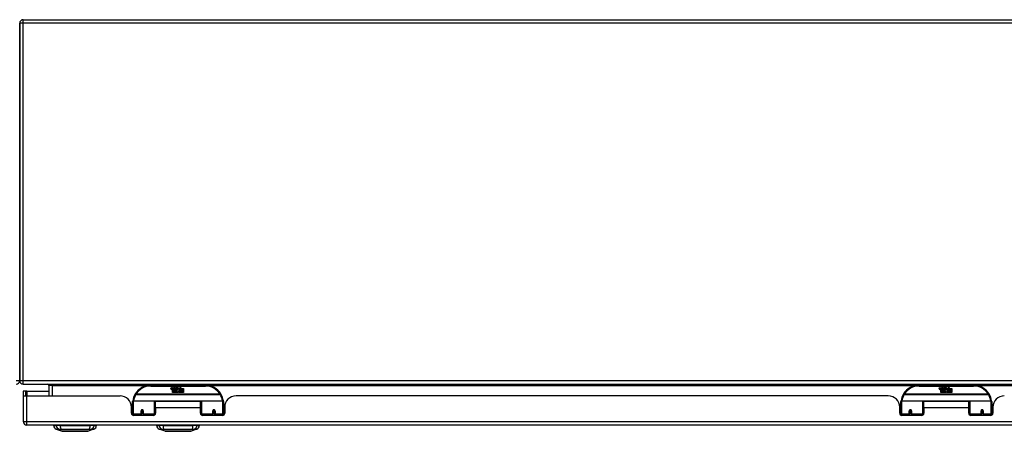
# Model space of a CAD drawing. Header units: inches. Extents: x 27 to 746, y 82 to 342.
# Tile 3 of 30: x 99 to 126, y 82 to 93. Entities that reach past the tile are written whole.
import ezdxf

# ---------------------------------------------------------------- set-up
doc = ezdxf.new("R2010")
doc.units = ezdxf.units.IN
doc.header["$MEASUREMENT"] = 0
doc.layers.add('Visible Edges(ANSI)', color=7, linetype='Continuous', lineweight=25)
doc.layers.add('Visible Tangent Edges(ANSI)', color=7, linetype='Continuous', lineweight=25)

msp = doc.modelspace()

# ---------------------------------------------------------------- linework, layer by layer
at = {"layer": 'Visible Edges(ANSI)'}
for p, q in [((99.156, 92.883), (99.156, 83.081)), ((99.156, 83.081), (99.156, 92.883)), ((99.255, 92.982), (169.781, 92.982)), ((99.255, 82.982), (171.057, 82.982)), ((99.323, 82.796), (99.255, 82.796)), ((99.255, 82.796), (99.255, 82.679)), ((99.354, 82.796), (99.323, 82.796)), ((99.323, 82.662), (99.323, 82.796)), ((99.354, 82.796), (99.954, 82.796)), ((99.954, 82.951), (99.954, 82.662)), ((104.255, 82.952), (102.755, 82.952)), ((103.309, 82.863), (103.316, 82.897)), ((103.316, 82.897), (103.329, 82.897)), ((103.329, 82.897), (103.323, 82.863)), ((103.346, 82.875), (103.35, 82.897)), ((103.35, 82.897), (103.363, 82.897)), ((103.355, 82.759), (103.355, 82.839)), ((103.385, 82.759), (103.355, 82.759)), ((103.363, 82.897), (103.357, 82.863)), ((103.373, 82.846), (103.372, 82.84)), ((103.372, 82.84), (103.385, 82.84)), ((103.377, 82.852), (103.374, 82.852)), ((103.376, 82.843), (103.377, 82.852)), ((103.387, 82.843), (103.376, 82.843)), ((103.38, 82.875), (103.384, 82.897)), ((103.384, 82.897), (103.397, 82.897)), ((103.385, 82.84), (103.385, 82.759)), ((103.397, 82.897), (103.387, 82.843)), ((103.389, 82.84), (103.411, 82.84)), ((103.389, 82.759), (103.389, 82.84)), ((103.418, 82.759), (103.389, 82.759)), ((103.393, 82.843), (103.417, 82.869)), ((103.409, 82.843), (103.393, 82.843)), ((103.404, 82.897), (103.42, 82.897)), ((103.417, 82.869), (103.404, 82.897)), ((103.423, 82.861), (103.409, 82.843)), ((103.411, 82.84), (103.418, 82.85)), ((103.418, 82.85), (103.418, 82.759)), ((103.42, 82.897), (103.427, 82.878)), ((103.425, 82.861), (103.423, 82.861)), ((103.423, 82.858), (103.43, 82.84)), ((103.423, 82.759), (103.423, 82.858)), ((103.49, 82.759), (103.423, 82.759)), ((103.433, 82.843), (103.425, 82.861)), ((103.427, 82.878), (103.43, 82.878)), ((103.43, 82.878), (103.443, 82.897)), ((103.43, 82.84), (103.453, 82.84)), ((103.449, 82.843), (103.433, 82.843)), ((103.46, 82.897), (103.435, 82.869)), ((103.435, 82.869), (103.449, 82.843)), ((103.443, 82.897), (103.46, 82.897)), ((103.453, 82.84), (103.453, 82.76)), ((103.453, 82.76), (103.489, 82.809)), ((103.458, 82.874), (103.495, 82.874)), ((103.465, 82.886), (103.465, 82.895)), ((103.493, 82.865), (103.469, 82.865)), ((103.489, 82.809), (103.469, 82.839)), ((103.503, 82.785), (103.49, 82.759)), ((103.498, 82.847), (103.505, 82.836)), ((103.521, 82.759), (103.503, 82.785)), ((103.505, 82.836), (103.537, 82.88)), ((103.539, 82.841), (103.519, 82.813)), ((103.519, 82.813), (103.556, 82.76)), ((103.655, 82.759), (103.521, 82.759)), ((103.537, 82.88), (103.539, 82.866)), ((103.539, 82.866), (103.583, 82.912)), ((103.541, 82.831), (103.539, 82.841)), ((103.556, 82.861), (103.541, 82.831)), ((103.556, 82.832), (103.556, 82.861)), ((103.655, 82.832), (103.556, 82.832)), ((103.556, 82.827), (103.655, 82.827)), ((103.556, 82.795), (103.556, 82.827)), ((103.655, 82.795), (103.556, 82.795)), ((103.556, 82.791), (103.655, 82.791)), ((103.556, 82.76), (103.556, 82.791)), ((103.583, 82.912), (103.558, 82.864)), ((103.558, 82.864), (103.655, 82.864)), ((103.655, 82.864), (103.655, 82.832)), ((103.655, 82.827), (103.655, 82.795)), ((103.655, 82.791), (103.655, 82.759)), ((125.356, 82.952), (123.856, 82.952)), ((124.41, 82.863), (124.417, 82.897)), ((124.417, 82.897), (124.43, 82.897)), ((124.43, 82.897), (124.424, 82.863)), ((124.447, 82.875), (124.451, 82.897)), ((124.451, 82.897), (124.464, 82.897)), ((124.456, 82.759), (124.456, 82.839)), ((124.486, 82.759), (124.456, 82.759)), ((124.464, 82.897), (124.458, 82.863)), ((124.474, 82.846), (124.473, 82.84)), ((124.473, 82.84), (124.486, 82.84)), ((124.478, 82.852), (124.475, 82.852)), ((124.477, 82.843), (124.478, 82.852)), ((124.488, 82.843), (124.477, 82.843)), ((124.481, 82.875), (124.485, 82.897)), ((124.485, 82.897), (124.498, 82.897)), ((124.486, 82.84), (124.486, 82.759)), ((124.498, 82.897), (124.488, 82.843)), ((124.49, 82.84), (124.512, 82.84)), ((124.49, 82.759), (124.49, 82.84)), ((124.519, 82.759), (124.49, 82.759)), ((124.494, 82.843), (124.518, 82.869)), ((124.51, 82.843), (124.494, 82.843)), ((124.505, 82.897), (124.521, 82.897)), ((124.518, 82.869), (124.505, 82.897)), ((124.524, 82.861), (124.51, 82.843)), ((124.512, 82.84), (124.519, 82.85)), ((124.519, 82.85), (124.519, 82.759)), ((124.521, 82.897), (124.528, 82.878)), ((124.526, 82.861), (124.524, 82.861)), ((124.524, 82.858), (124.531, 82.84)), ((124.524, 82.759), (124.524, 82.858)), ((124.591, 82.759), (124.524, 82.759)), ((124.534, 82.843), (124.526, 82.861)), ((124.528, 82.878), (124.531, 82.878)), ((124.531, 82.878), (124.544, 82.897)), ((124.531, 82.84), (124.554, 82.84)), ((124.55, 82.843), (124.534, 82.843)), ((124.561, 82.897), (124.536, 82.869)), ((124.536, 82.869), (124.55, 82.843)), ((124.544, 82.897), (124.561, 82.897)), ((124.554, 82.84), (124.554, 82.76)), ((124.554, 82.76), (124.59, 82.809)), ((124.559, 82.874), (124.596, 82.874)), ((124.566, 82.886), (124.566, 82.895)), ((124.594, 82.865), (124.57, 82.865)), ((124.59, 82.809), (124.57, 82.839)), ((124.604, 82.785), (124.591, 82.759)), ((124.599, 82.847), (124.606, 82.836)), ((124.622, 82.759), (124.604, 82.785)), ((124.606, 82.836), (124.638, 82.88)), ((124.64, 82.841), (124.62, 82.813)), ((124.62, 82.813), (124.657, 82.76)), ((124.756, 82.759), (124.622, 82.759)), ((124.638, 82.88), (124.64, 82.866)), ((124.64, 82.866), (124.684, 82.912)), ((124.642, 82.831), (124.64, 82.841)), ((124.657, 82.861), (124.642, 82.831)), ((124.657, 82.832), (124.657, 82.861)), ((124.756, 82.832), (124.657, 82.832)), ((124.657, 82.827), (124.756, 82.827)), ((124.657, 82.795), (124.657, 82.827)), ((124.756, 82.795), (124.657, 82.795)), ((124.657, 82.791), (124.756, 82.791)), ((124.657, 82.76), (124.657, 82.791)), ((124.684, 82.912), (124.659, 82.864)), ((124.659, 82.864), (124.756, 82.864)), ((124.756, 82.864), (124.756, 82.832)), ((124.756, 82.827), (124.756, 82.795)), ((124.756, 82.791), (124.756, 82.759)), ((99.255, 82.679), (99.255, 81.961)), ((99.256, 82.662), (99.354, 82.662)), ((99.354, 82.662), (101.912, 82.662)), ((102.255, 82.177), (102.255, 82.507)), ((102.274, 82.527), (102.859, 82.527)), ((102.875, 82.511), (102.875, 82.174)), ((102.889, 82.339), (102.889, 82.507)), ((104.12, 82.507), (102.889, 82.507)), ((104.12, 82.339), (104.12, 82.507)), ((104.135, 82.174), (104.135, 82.511)), ((104.15, 82.527), (104.735, 82.527)), ((104.755, 82.507), (104.755, 82.177)), ((123.013, 82.662), (105.098, 82.662)), ((123.356, 82.177), (123.356, 82.507)), ((123.375, 82.527), (123.96, 82.527)), ((123.976, 82.511), (123.976, 82.174)), ((123.99, 82.339), (123.99, 82.507)), ((125.221, 82.507), (123.99, 82.507)), ((125.221, 82.339), (125.221, 82.507)), ((125.236, 82.174), (125.236, 82.511)), ((125.251, 82.527), (125.836, 82.527)), ((125.856, 82.507), (125.856, 82.177)), ((102.219, 82.402), (102.255, 82.402)), ((102.224, 82.185), (102.224, 82.35)), ((102.224, 82.277), (102.255, 82.277)), ((102.255, 82.243), (102.224, 82.243)), ((102.499, 82.255), (102.499, 82.168)), ((102.537, 82.252), (102.499, 82.252)), ((102.5, 82.26), (102.542, 82.251)), ((102.539, 82.243), (102.502, 82.243)), ((102.542, 82.168), (102.542, 82.255)), ((102.875, 82.435), (102.889, 82.435)), ((102.875, 82.244), (102.889, 82.244)), ((102.889, 82.339), (102.889, 82.185)), ((104.12, 82.185), (104.12, 82.339)), ((104.467, 82.255), (104.467, 82.168)), ((104.468, 82.252), (104.511, 82.252)), ((104.507, 82.243), (104.471, 82.243)), ((104.511, 82.168), (104.511, 82.255)), ((104.786, 82.243), (104.755, 82.243)), ((104.786, 82.35), (104.786, 82.185)), ((123.32, 82.402), (123.356, 82.402)), ((123.325, 82.185), (123.325, 82.35)), ((123.325, 82.277), (123.356, 82.277)), ((123.356, 82.243), (123.325, 82.243)), ((123.6, 82.255), (123.6, 82.168)), ((123.638, 82.252), (123.6, 82.252)), ((123.601, 82.26), (123.643, 82.251)), ((123.64, 82.243), (123.603, 82.243)), ((123.643, 82.168), (123.643, 82.255)), ((123.976, 82.435), (123.99, 82.435)), ((123.976, 82.244), (123.99, 82.244)), ((123.99, 82.339), (123.99, 82.185)), ((125.221, 82.185), (125.221, 82.339)), ((125.568, 82.255), (125.568, 82.168)), ((125.569, 82.252), (125.612, 82.252)), ((125.608, 82.243), (125.572, 82.243)), ((125.612, 82.168), (125.612, 82.255)), ((125.887, 82.243), (125.856, 82.243)), ((125.887, 82.35), (125.887, 82.185)), ((102.255, 82.177), (102.255, 82.133)), ((102.83, 82.125), (102.283, 82.125)), ((102.499, 82.125), (102.499, 82.168)), ((102.542, 82.168), (102.542, 82.125)), ((102.875, 82.146), (102.875, 82.174)), ((104.135, 82.174), (104.135, 82.146)), ((104.727, 82.125), (104.179, 82.125)), ((104.467, 82.125), (104.467, 82.168)), ((104.511, 82.168), (104.511, 82.125)), ((104.755, 82.133), (104.755, 82.177)), ((123.356, 82.177), (123.356, 82.133)), ((123.931, 82.125), (123.384, 82.125)), ((123.6, 82.125), (123.6, 82.168)), ((123.643, 82.168), (123.643, 82.125)), ((123.976, 82.146), (123.976, 82.174)), ((125.236, 82.174), (125.236, 82.146)), ((125.828, 82.125), (125.28, 82.125)), ((125.568, 82.125), (125.568, 82.168)), ((125.612, 82.168), (125.612, 82.125)), ((125.856, 82.133), (125.856, 82.177)), ((170.959, 81.862), (99.354, 81.862)), ((100.088, 81.847), (100.156, 81.847)), ((100.267, 81.847), (100.156, 81.847)), ((100.322, 81.692), (100.162, 81.754)), ((100.267, 81.847), (101.091, 81.847)), ((100.291, 81.862), (100.291, 81.847)), ((100.491, 81.862), (100.491, 81.847)), ((100.867, 81.862), (100.867, 81.847)), ((101.195, 81.754), (101.036, 81.692)), ((101.067, 81.862), (101.067, 81.847)), ((101.201, 81.847), (101.091, 81.847)), ((101.201, 81.847), (101.269, 81.847)), ((102.914, 81.847), (102.982, 81.847)), ((103.093, 81.847), (102.982, 81.847)), ((103.148, 81.692), (102.988, 81.754)), ((103.093, 81.847), (103.917, 81.847)), ((103.117, 81.862), (103.117, 81.847)), ((103.317, 81.862), (103.317, 81.847)), ((103.693, 81.862), (103.693, 81.847)), ((104.021, 81.754), (103.862, 81.692)), ((103.893, 81.862), (103.893, 81.847)), ((104.027, 81.847), (103.917, 81.847)), ((104.027, 81.847), (104.095, 81.847))]:
    msp.add_line(p, q, dxfattribs=at)
at = {"layer": 'Visible Edges(ANSI)', "flags": 128}
for points in [[(102.26, 82.526), (102.26, 82.526), (102.26, 82.525), (102.26, 82.525), (102.26, 82.525), (102.26, 82.525), (102.26, 82.524), (102.26, 82.524), (102.26, 82.524), (102.26, 82.524), (102.26, 82.523), (102.26, 82.523), (102.26, 82.523), (102.26, 82.523), (102.26, 82.523), (102.26, 82.522), (102.26, 82.522), (102.26, 82.522), (102.26, 82.522), (102.26, 82.521), (102.26, 82.521), (102.26, 82.521), (102.26, 82.521), (102.259, 82.52), (102.259, 82.52)], [(104.75, 82.52), (104.75, 82.52), (104.75, 82.521), (104.75, 82.521), (104.75, 82.521), (104.75, 82.521), (104.75, 82.522), (104.75, 82.522), (104.75, 82.522), (104.75, 82.522), (104.75, 82.523), (104.75, 82.523), (104.75, 82.523), (104.75, 82.523), (104.75, 82.523), (104.75, 82.524), (104.75, 82.524), (104.75, 82.524), (104.75, 82.524), (104.749, 82.525), (104.749, 82.525), (104.749, 82.525), (104.749, 82.525), (104.749, 82.526), (104.749, 82.526)], [(123.361, 82.526), (123.361, 82.526), (123.361, 82.525), (123.361, 82.525), (123.361, 82.525), (123.361, 82.525), (123.361, 82.524), (123.361, 82.524), (123.361, 82.524), (123.361, 82.524), (123.361, 82.523), (123.361, 82.523), (123.361, 82.523), (123.361, 82.523), (123.361, 82.523), (123.361, 82.522), (123.361, 82.522), (123.361, 82.522), (123.361, 82.522), (123.361, 82.521), (123.361, 82.521), (123.361, 82.521), (123.361, 82.521), (123.36, 82.52), (123.36, 82.52)], [(125.851, 82.52), (125.851, 82.52), (125.851, 82.521), (125.851, 82.521), (125.851, 82.521), (125.851, 82.521), (125.851, 82.522), (125.851, 82.522), (125.851, 82.522), (125.851, 82.522), (125.851, 82.523), (125.851, 82.523), (125.851, 82.523), (125.851, 82.523), (125.851, 82.523), (125.851, 82.524), (125.851, 82.524), (125.851, 82.524), (125.851, 82.524), (125.85, 82.525), (125.85, 82.525), (125.85, 82.525), (125.85, 82.525), (125.85, 82.526), (125.85, 82.526)], [(102.499, 82.255), (102.499, 82.257), (102.5, 82.26), (102.5, 82.263), (102.502, 82.265), (102.503, 82.268), (102.505, 82.27), (102.507, 82.272), (102.509, 82.273), (102.512, 82.275), (102.515, 82.276), (102.518, 82.276), (102.521, 82.276), (102.524, 82.276), (102.526, 82.276), (102.529, 82.275), (102.532, 82.273), (102.534, 82.272), (102.536, 82.27), (102.538, 82.268), (102.54, 82.265), (102.541, 82.263), (102.542, 82.26), (102.542, 82.257), (102.542, 82.255)], [(104.467, 82.255), (104.468, 82.257), (104.468, 82.26), (104.469, 82.263), (104.47, 82.265), (104.472, 82.268), (104.473, 82.27), (104.475, 82.272), (104.478, 82.273), (104.48, 82.275), (104.483, 82.276), (104.486, 82.276), (104.489, 82.276), (104.492, 82.276), (104.495, 82.276), (104.498, 82.275), (104.5, 82.273), (104.503, 82.272), (104.505, 82.27), (104.507, 82.268), (104.508, 82.265), (104.509, 82.263), (104.51, 82.26), (104.511, 82.257), (104.511, 82.255)], [(123.6, 82.255), (123.6, 82.257), (123.601, 82.26), (123.601, 82.263), (123.603, 82.265), (123.604, 82.268), (123.606, 82.27), (123.608, 82.272), (123.61, 82.273), (123.613, 82.275), (123.616, 82.276), (123.619, 82.276), (123.622, 82.276), (123.625, 82.276), (123.627, 82.276), (123.63, 82.275), (123.633, 82.273), (123.635, 82.272), (123.637, 82.27), (123.639, 82.268), (123.641, 82.265), (123.642, 82.263), (123.643, 82.26), (123.643, 82.257), (123.643, 82.255)], [(125.568, 82.255), (125.569, 82.257), (125.569, 82.26), (125.57, 82.263), (125.571, 82.265), (125.573, 82.268), (125.574, 82.27), (125.576, 82.272), (125.579, 82.273), (125.581, 82.275), (125.584, 82.276), (125.587, 82.276), (125.59, 82.276), (125.593, 82.276), (125.596, 82.276), (125.599, 82.275), (125.601, 82.273), (125.604, 82.272), (125.606, 82.27), (125.608, 82.268), (125.609, 82.265), (125.61, 82.263), (125.611, 82.26), (125.612, 82.257), (125.612, 82.255)], [(102.889, 82.207), (102.889, 82.207), (102.889, 82.207), (102.889, 82.207), (102.889, 82.207), (102.889, 82.207), (102.889, 82.207), (102.889, 82.207), (102.889, 82.207), (102.889, 82.207), (102.889, 82.207), (102.889, 82.207), (102.889, 82.207), (102.889, 82.207), (102.889, 82.207), (102.889, 82.207), (102.889, 82.207), (102.889, 82.207), (102.889, 82.207), (102.889, 82.208), (102.889, 82.208), (102.889, 82.208), (102.889, 82.208), (102.889, 82.208), (102.889, 82.208)], [(104.12, 82.208), (104.12, 82.208), (104.12, 82.208), (104.12, 82.208), (104.12, 82.208), (104.12, 82.208), (104.12, 82.207), (104.12, 82.207), (104.12, 82.207), (104.12, 82.207), (104.121, 82.207), (104.121, 82.207), (104.121, 82.207), (104.121, 82.207), (104.121, 82.207), (104.121, 82.207), (104.121, 82.207), (104.121, 82.207), (104.121, 82.207), (104.121, 82.207), (104.121, 82.207), (104.121, 82.207), (104.121, 82.207), (104.121, 82.207), (104.121, 82.207)], [(123.99, 82.207), (123.99, 82.207), (123.99, 82.207), (123.99, 82.207), (123.99, 82.207), (123.99, 82.207), (123.99, 82.207), (123.99, 82.207), (123.99, 82.207), (123.99, 82.207), (123.99, 82.207), (123.99, 82.207), (123.99, 82.207), (123.99, 82.207), (123.99, 82.207), (123.99, 82.207), (123.99, 82.207), (123.99, 82.207), (123.99, 82.207), (123.99, 82.208), (123.99, 82.208), (123.99, 82.208), (123.99, 82.208), (123.99, 82.208), (123.99, 82.208)], [(125.221, 82.208), (125.221, 82.208), (125.221, 82.208), (125.221, 82.208), (125.221, 82.208), (125.221, 82.208), (125.221, 82.207), (125.221, 82.207), (125.221, 82.207), (125.221, 82.207), (125.222, 82.207), (125.222, 82.207), (125.222, 82.207), (125.222, 82.207), (125.222, 82.207), (125.222, 82.207), (125.222, 82.207), (125.222, 82.207), (125.222, 82.207), (125.222, 82.207), (125.222, 82.207), (125.222, 82.207), (125.222, 82.207), (125.222, 82.207), (125.222, 82.207)], [(100.324, 81.692), (100.324, 81.692), (100.325, 81.692), (100.328, 81.692), (100.331, 81.692), (100.334, 81.692), (100.339, 81.692), (100.344, 81.692), (100.351, 81.692), (100.358, 81.692), (100.366, 81.692), (100.374, 81.692), (100.384, 81.692), (100.394, 81.692), (100.404, 81.692), (100.416, 81.692), (100.428, 81.692), (100.44, 81.692), (100.453, 81.692), (100.467, 81.692), (100.481, 81.692), (100.496, 81.692), (100.511, 81.692), (100.527, 81.692), (100.543, 81.692), (100.559, 81.692), (100.576, 81.692), (100.593, 81.692), (100.61, 81.692), (100.627, 81.692), (100.644, 81.692), (100.662, 81.692), (100.679, 81.692), (100.697, 81.692), (100.714, 81.692), (100.731, 81.692), (100.748, 81.692), (100.765, 81.692), (100.782, 81.692), (100.799, 81.692), (100.815, 81.692), (100.831, 81.692), (100.847, 81.692), (100.862, 81.692), (100.877, 81.692), (100.891, 81.692), (100.905, 81.692), (100.918, 81.692), (100.93, 81.692), (100.942, 81.692), (100.954, 81.692), (100.964, 81.692), (100.974, 81.692), (100.983, 81.692), (100.992, 81.692), (101, 81.692), (101.007, 81.692), (101.013, 81.692), (101.019, 81.692), (101.023, 81.692), (101.027, 81.692), (101.03, 81.692), (101.032, 81.692), (101.033, 81.692), (101.034, 81.692)], [(103.15, 81.692), (103.15, 81.692), (103.151, 81.692), (103.154, 81.692), (103.157, 81.692), (103.16, 81.692), (103.165, 81.692), (103.17, 81.692), (103.177, 81.692), (103.184, 81.692), (103.192, 81.692), (103.2, 81.692), (103.21, 81.692), (103.22, 81.692), (103.23, 81.692), (103.242, 81.692), (103.254, 81.692), (103.266, 81.692), (103.279, 81.692), (103.293, 81.692), (103.307, 81.692), (103.322, 81.692), (103.337, 81.692), (103.353, 81.692), (103.369, 81.692), (103.385, 81.692), (103.402, 81.692), (103.418, 81.692), (103.435, 81.692), (103.453, 81.692), (103.47, 81.692), (103.487, 81.692), (103.505, 81.692), (103.522, 81.692), (103.54, 81.692), (103.557, 81.692), (103.574, 81.692), (103.591, 81.692), (103.608, 81.692), (103.625, 81.692), (103.641, 81.692), (103.657, 81.692), (103.673, 81.692), (103.688, 81.692), (103.702, 81.692), (103.717, 81.692), (103.73, 81.692), (103.744, 81.692), (103.756, 81.692), (103.768, 81.692), (103.779, 81.692), (103.79, 81.692), (103.8, 81.692), (103.809, 81.692), (103.818, 81.692), (103.826, 81.692), (103.833, 81.692), (103.839, 81.692), (103.845, 81.692), (103.849, 81.692), (103.853, 81.692), (103.856, 81.692), (103.858, 81.692), (103.859, 81.692), (103.86, 81.692)]]:
    msp.add_lwpolyline(points, dxfattribs=at)
at = {"layer": 'Visible Edges(ANSI)'}
for centre, radius, start, end in [((99.255, 92.883), 0.099, 90, 180), ((99.057, 83.081), 0.099, 270, 0), ((99.255, 83.081), 0.099, 180, 270), ((99.923, 82.951), 0.031, 0, 90), ((102.755, 82.452), 0.5, 90, 147.7623), ((103.338, 82.858), 0.0288, 169, 198.4748), ((103.32, 82.852), 0.0105, 198.4748, 269.6788), ((103.32, 82.866), 0.0246, 269.6788, 333.9508), ((103.335, 82.861), 0.0123, 169.9922, 203.5487), ((103.33, 82.858), 0.006, 203.5487, 276.1027), ((103.329, 82.865), 0.0126, 276.1027, 327.6083), ((103.3, 82.882), 0.0465, 328.5584, 350.8257), ((103.371, 82.857), 0.0288, 183.6169, 196.9928), ((103.353, 82.851), 0.0101, 196.9928, 269.4776), ((103.354, 82.865), 0.024, 269.4776, 327.4114), ((103.355, 82.863), 0.024, 268.7952, 316.5849), ((103.369, 82.861), 0.0123, 170, 203.5571), ((103.363, 82.858), 0.006, 203.5571, 276.03), ((103.362, 82.865), 0.0126, 276.03, 327.5992), ((103.334, 82.883), 0.0465, 327.5992, 350), ((103.484, 82.862), 0.0282, 156.1555, 203.8445), ((103.472, 82.857), 0.0152, 203.8445, 265.0802), ((103.483, 82.837), 0.0607, 81.5605, 107.3343), ((103.477, 82.857), 0.0307, 64.6784, 112.5609), ((103.478, 82.86), 0.00955, 151.4547, 231.1652), ((103.476, 82.871), 0.033, 257.079, 313.1785), ((103.476, 82.871), 0.0299, 260.4085, 314.1684), ((103.479, 82.861), 0.0109, 231.1652, 289.3797), ((103.477, 82.867), 0.0168, 289.3797, 352.9975), ((103.486, 82.876), 0.0096, 343.5261, 64.6784), ((103.489, 82.877), 0.0197, 356.5646, 81.5605), ((103.469, 82.878), 0.0398, 314.1684, 356.5646), ((104.255, 82.452), 0.5, 32.2377, 90), ((123.856, 82.452), 0.5, 90, 147.7623), ((124.439, 82.858), 0.0288, 169, 198.4748), ((124.421, 82.852), 0.0105, 198.4748, 269.6788), ((124.421, 82.866), 0.0246, 269.6788, 333.9508), ((124.436, 82.861), 0.0123, 169.9922, 203.5487), ((124.431, 82.858), 0.006, 203.5487, 276.1027), ((124.43, 82.865), 0.0126, 276.1027, 327.6083), ((124.401, 82.882), 0.0465, 328.5584, 350.8257), ((124.472, 82.857), 0.0288, 183.6169, 196.9928), ((124.454, 82.851), 0.0101, 196.9928, 269.4776), ((124.455, 82.865), 0.024, 269.4776, 327.4114), ((124.456, 82.863), 0.024, 268.7952, 316.5849), ((124.47, 82.861), 0.0123, 170, 203.5571), ((124.464, 82.858), 0.006, 203.5571, 276.03), ((124.463, 82.865), 0.0126, 276.03, 327.5992), ((124.435, 82.883), 0.0465, 327.5992, 350), ((124.585, 82.862), 0.0282, 156.1555, 203.8445), ((124.573, 82.857), 0.0152, 203.8445, 265.0802), ((124.584, 82.837), 0.0607, 81.5605, 107.3343), ((124.578, 82.857), 0.0307, 64.6784, 112.5609), ((124.579, 82.86), 0.00955, 151.4547, 231.1652), ((124.577, 82.871), 0.033, 257.079, 313.1785), ((124.577, 82.871), 0.0299, 260.4085, 314.1684), ((124.58, 82.861), 0.0109, 231.1652, 289.3797), ((124.578, 82.867), 0.0168, 289.3797, 352.9975), ((124.587, 82.876), 0.0096, 343.5261, 64.6784), ((124.59, 82.877), 0.0197, 356.5646, 81.5605), ((124.57, 82.878), 0.0398, 314.1684, 356.5646), ((125.356, 82.452), 0.5, 32.2377, 90), ((99.354, 82.679), 0.099, 180, 189.8877), ((101.912, 82.35), 0.312, 0, 90), ((102.274, 82.507), 0.0197, 90, 180), ((102.755, 82.452), 0.5, 147.7623, 171.4919), ((102.859, 82.511), 0.0157, 0, 90), ((104.15, 82.511), 0.0157, 90, 180), ((104.255, 82.452), 0.5, 8.5081, 32.2377), ((104.735, 82.507), 0.0197, 0, 90), ((105.098, 82.35), 0.312, 90, 180), ((123.013, 82.35), 0.312, 0, 90), ((123.375, 82.507), 0.0197, 90, 180), ((123.856, 82.452), 0.5, 147.7623, 171.4919), ((123.96, 82.511), 0.0157, 0, 90), ((125.251, 82.511), 0.0157, 90, 180), ((125.356, 82.452), 0.5, 8.5081, 32.2377), ((125.836, 82.507), 0.0197, 0, 90), ((126.199, 82.35), 0.312, 90, 180), ((102.521, 82.255), 0.0217, 180, 350.853), ((104.489, 82.255), 0.0217, 180, 0), ((123.622, 82.255), 0.0217, 180, 350.853), ((125.59, 82.255), 0.0217, 180, 0), ((99.354, 81.961), 0.099, 180, 270), ((102.283, 82.185), 0.0591, 180, 270), ((102.83, 82.185), 0.0591, 270, 0), ((104.179, 82.185), 0.0591, 180, 270), ((104.727, 82.185), 0.0591, 270, 0), ((123.384, 82.185), 0.0591, 180, 270), ((123.931, 82.185), 0.0591, 270, 0), ((125.28, 82.185), 0.0591, 180, 270), ((125.828, 82.185), 0.0591, 270, 0), ((100.205, 81.864), 0.118, 188.6009, 248.7495), ((100.324, 81.697), 0.00492, 248.7495, 269.7912), ((101.034, 81.697), 0.00492, 270.2088, 291.2505), ((101.153, 81.864), 0.118, 291.2505, 351.3991), ((103.031, 81.864), 0.118, 188.6009, 248.7495), ((103.15, 81.697), 0.00492, 248.7495, 269.7912), ((103.86, 81.697), 0.00492, 270.2088, 291.2505), ((103.979, 81.864), 0.118, 291.2505, 351.3991)]:
    msp.add_arc(centre, radius, start, end, dxfattribs=at)
for centre, start_param, end_param in [((102.521, 82.263), 3.891005, 4.221748), ((104.489, 82.263), 3.444465, 5.980313), ((123.622, 82.263), 3.891005, 4.221748), ((125.59, 82.263), 3.444465, 5.980313)]:
    msp.add_ellipse(centre, major_axis=(0.0217, 0), ratio=0.267949, start_param=start_param, end_param=end_param, dxfattribs=at)
at = {"layer": 'Visible Tangent Edges(ANSI)'}
for p, q in [((99.255, 92.883), (99.156, 92.883)), ((99.255, 92.883), (99.255, 92.982)), ((99.255, 83.081), (99.255, 92.883)), ((169.781, 92.883), (99.255, 92.883)), ((99.057, 83.081), (99.156, 83.081)), ((99.156, 83.081), (99.255, 83.081)), ((99.255, 82.982), (99.255, 83.081)), ((99.255, 83.081), (170.29, 83.081)), ((99.354, 82.796), (99.354, 82.662)), ((100.053, 82.951), (99.954, 82.951)), ((100.053, 82.951), (100.053, 82.982)), ((100.053, 82.662), (100.053, 82.951)), ((100.053, 82.951), (102.723, 82.951)), ((102.755, 82.932), (102.755, 82.952)), ((102.755, 82.932), (104.255, 82.932)), ((104.255, 82.952), (104.255, 82.932)), ((104.286, 82.951), (123.824, 82.951)), ((123.856, 82.932), (123.856, 82.952)), ((123.856, 82.932), (125.356, 82.932)), ((125.356, 82.952), (125.356, 82.932)), ((125.387, 82.951), (144.925, 82.951)), ((99.354, 81.961), (99.354, 82.662)), ((102.274, 82.527), (102.274, 82.158)), ((102.349, 82.708), (102.332, 82.719)), ((104.661, 82.708), (102.349, 82.708)), ((102.349, 82.704), (102.349, 82.708)), ((102.349, 82.704), (104.661, 82.704)), ((102.859, 82.158), (102.859, 82.527)), ((104.137, 82.519), (102.873, 82.519)), ((104.15, 82.527), (104.15, 82.158)), ((104.678, 82.719), (104.661, 82.708)), ((104.661, 82.708), (104.661, 82.704)), ((104.735, 82.158), (104.735, 82.527)), ((123.375, 82.527), (123.375, 82.158)), ((123.45, 82.708), (123.433, 82.719)), ((125.762, 82.708), (123.45, 82.708)), ((123.45, 82.704), (123.45, 82.708)), ((123.45, 82.704), (125.762, 82.704)), ((123.96, 82.158), (123.96, 82.527)), ((125.238, 82.519), (123.974, 82.519)), ((125.251, 82.527), (125.251, 82.158)), ((125.779, 82.719), (125.762, 82.708)), ((125.762, 82.708), (125.762, 82.704)), ((125.836, 82.158), (125.836, 82.527)), ((102.489, 82.158), (102.489, 82.25)), ((102.552, 82.25), (102.552, 82.158)), ((104.12, 82.339), (102.889, 82.339)), ((104.458, 82.158), (104.458, 82.25)), ((104.521, 82.25), (104.521, 82.158)), ((123.59, 82.158), (123.59, 82.25)), ((123.653, 82.25), (123.653, 82.158)), ((125.221, 82.339), (123.99, 82.339)), ((125.559, 82.158), (125.559, 82.25)), ((125.622, 82.25), (125.622, 82.158)), ((99.255, 81.961), (99.354, 81.961)), ((99.354, 81.862), (99.354, 81.961)), ((99.354, 81.961), (170.959, 81.961)), ((102.274, 82.126), (102.274, 82.158)), ((102.489, 82.158), (102.274, 82.158)), ((102.489, 82.158), (102.489, 82.125)), ((102.859, 82.158), (102.552, 82.158)), ((102.552, 82.125), (102.552, 82.158)), ((102.859, 82.158), (102.859, 82.133)), ((104.15, 82.133), (104.15, 82.158)), ((104.458, 82.158), (104.15, 82.158)), ((104.458, 82.158), (104.458, 82.125)), ((104.735, 82.158), (104.521, 82.158)), ((104.521, 82.125), (104.521, 82.158)), ((104.735, 82.158), (104.735, 82.126)), ((123.375, 82.126), (123.375, 82.158)), ((123.59, 82.158), (123.375, 82.158)), ((123.59, 82.158), (123.59, 82.125)), ((123.96, 82.158), (123.653, 82.158)), ((123.653, 82.125), (123.653, 82.158)), ((123.96, 82.158), (123.96, 82.133)), ((125.251, 82.133), (125.251, 82.158)), ((125.559, 82.158), (125.251, 82.158)), ((125.559, 82.158), (125.559, 82.125)), ((125.836, 82.158), (125.622, 82.158)), ((125.622, 82.125), (125.622, 82.158)), ((125.836, 82.158), (125.836, 82.126)), ((100.162, 81.754), (100.322, 81.692))]:
    msp.add_line(p, q, dxfattribs=at)
at = {"layer": 'Visible Tangent Edges(ANSI)', "flags": 128}
for points in [[(102.552, 82.25), (102.552, 82.254), (102.551, 82.258), (102.55, 82.262), (102.548, 82.266), (102.546, 82.27), (102.543, 82.273), (102.54, 82.276), (102.537, 82.279), (102.533, 82.281), (102.529, 82.282), (102.525, 82.283), (102.521, 82.283), (102.516, 82.283), (102.512, 82.282), (102.508, 82.281), (102.504, 82.279), (102.501, 82.276), (102.498, 82.273), (102.495, 82.27), (102.493, 82.266), (102.491, 82.262), (102.49, 82.258), (102.489, 82.254), (102.489, 82.25)], [(102.889, 82.244), (102.888, 82.242), (102.887, 82.239), (102.887, 82.237), (102.886, 82.235), (102.886, 82.232), (102.885, 82.23), (102.885, 82.227), (102.884, 82.225), (102.884, 82.223), (102.883, 82.22), (102.883, 82.218), (102.882, 82.215), (102.882, 82.213), (102.881, 82.21), (102.881, 82.208), (102.88, 82.205), (102.88, 82.203), (102.88, 82.201), (102.879, 82.198), (102.879, 82.196), (102.879, 82.193), (102.878, 82.191), (102.878, 82.188), (102.878, 82.186)], [(104.135, 82.375), (104.134, 82.376), (104.134, 82.376), (104.133, 82.377), (104.133, 82.377), (104.132, 82.378), (104.132, 82.378), (104.131, 82.379), (104.13, 82.38), (104.13, 82.38), (104.129, 82.381), (104.129, 82.381), (104.128, 82.382), (104.128, 82.382), (104.127, 82.383), (104.126, 82.384), (104.126, 82.384), (104.125, 82.385), (104.124, 82.385), (104.124, 82.386), (104.123, 82.386), (104.122, 82.387), (104.122, 82.387), (104.121, 82.388), (104.12, 82.388)], [(104.12, 82.37), (104.121, 82.369), (104.122, 82.367), (104.124, 82.365), (104.124, 82.363), (104.125, 82.362), (104.126, 82.36), (104.127, 82.358), (104.128, 82.356), (104.129, 82.354), (104.129, 82.353), (104.13, 82.351), (104.131, 82.349), (104.131, 82.347), (104.132, 82.345), (104.132, 82.344), (104.133, 82.342), (104.133, 82.34), (104.134, 82.338), (104.134, 82.337), (104.134, 82.335), (104.134, 82.333), (104.135, 82.332), (104.135, 82.33), (104.135, 82.329)], [(104.132, 82.186), (104.132, 82.188), (104.131, 82.191), (104.131, 82.194), (104.131, 82.196), (104.13, 82.199), (104.13, 82.201), (104.129, 82.204), (104.129, 82.206), (104.129, 82.209), (104.128, 82.212), (104.128, 82.214), (104.127, 82.217), (104.127, 82.219), (104.126, 82.222), (104.126, 82.224), (104.125, 82.227), (104.125, 82.229), (104.124, 82.232), (104.123, 82.234), (104.123, 82.237), (104.122, 82.239), (104.122, 82.242), (104.121, 82.244), (104.12, 82.247)], [(104.521, 82.25), (104.52, 82.254), (104.52, 82.258), (104.518, 82.262), (104.517, 82.266), (104.515, 82.27), (104.512, 82.273), (104.509, 82.276), (104.505, 82.279), (104.502, 82.281), (104.498, 82.282), (104.493, 82.283), (104.489, 82.283), (104.485, 82.283), (104.481, 82.282), (104.476, 82.281), (104.473, 82.279), (104.469, 82.276), (104.466, 82.273), (104.464, 82.27), (104.461, 82.266), (104.46, 82.262), (104.459, 82.258), (104.458, 82.254), (104.458, 82.25)], [(123.653, 82.25), (123.653, 82.254), (123.652, 82.258), (123.651, 82.262), (123.649, 82.266), (123.647, 82.27), (123.644, 82.273), (123.641, 82.276), (123.638, 82.279), (123.634, 82.281), (123.63, 82.282), (123.626, 82.283), (123.622, 82.283), (123.617, 82.283), (123.613, 82.282), (123.609, 82.281), (123.605, 82.279), (123.602, 82.276), (123.599, 82.273), (123.596, 82.27), (123.594, 82.266), (123.592, 82.262), (123.591, 82.258), (123.59, 82.254), (123.59, 82.25)], [(123.99, 82.244), (123.989, 82.242), (123.988, 82.239), (123.988, 82.237), (123.987, 82.235), (123.987, 82.232), (123.986, 82.23), (123.986, 82.227), (123.985, 82.225), (123.985, 82.223), (123.984, 82.22), (123.984, 82.218), (123.983, 82.215), (123.983, 82.213), (123.982, 82.21), (123.982, 82.208), (123.981, 82.205), (123.981, 82.203), (123.981, 82.201), (123.98, 82.198), (123.98, 82.196), (123.98, 82.193), (123.979, 82.191), (123.979, 82.188), (123.979, 82.186)], [(125.236, 82.375), (125.235, 82.376), (125.235, 82.376), (125.234, 82.377), (125.234, 82.377), (125.233, 82.378), (125.233, 82.378), (125.232, 82.379), (125.231, 82.38), (125.231, 82.38), (125.23, 82.381), (125.23, 82.381), (125.229, 82.382), (125.229, 82.382), (125.228, 82.383), (125.227, 82.384), (125.227, 82.384), (125.226, 82.385), (125.225, 82.385), (125.225, 82.386), (125.224, 82.386), (125.223, 82.387), (125.223, 82.387), (125.222, 82.388), (125.221, 82.388)], [(125.221, 82.37), (125.222, 82.369), (125.223, 82.367), (125.225, 82.365), (125.225, 82.363), (125.226, 82.362), (125.227, 82.36), (125.228, 82.358), (125.229, 82.356), (125.23, 82.354), (125.23, 82.353), (125.231, 82.351), (125.232, 82.349), (125.232, 82.347), (125.233, 82.345), (125.233, 82.344), (125.234, 82.342), (125.234, 82.34), (125.235, 82.338), (125.235, 82.337), (125.235, 82.335), (125.235, 82.333), (125.236, 82.332), (125.236, 82.33), (125.236, 82.329)], [(125.233, 82.186), (125.233, 82.188), (125.232, 82.191), (125.232, 82.194), (125.232, 82.196), (125.231, 82.199), (125.231, 82.201), (125.23, 82.204), (125.23, 82.206), (125.23, 82.209), (125.229, 82.212), (125.229, 82.214), (125.228, 82.217), (125.228, 82.219), (125.227, 82.222), (125.227, 82.224), (125.226, 82.227), (125.226, 82.229), (125.225, 82.232), (125.224, 82.234), (125.224, 82.237), (125.223, 82.239), (125.223, 82.242), (125.222, 82.244), (125.221, 82.247)], [(125.622, 82.25), (125.621, 82.254), (125.621, 82.258), (125.619, 82.262), (125.618, 82.266), (125.616, 82.27), (125.613, 82.273), (125.61, 82.276), (125.606, 82.279), (125.603, 82.281), (125.599, 82.282), (125.594, 82.283), (125.59, 82.283), (125.586, 82.283), (125.582, 82.282), (125.577, 82.281), (125.574, 82.279), (125.57, 82.276), (125.567, 82.273), (125.565, 82.27), (125.562, 82.266), (125.561, 82.262), (125.56, 82.258), (125.559, 82.254), (125.559, 82.25)], [(100.162, 81.754), (100.162, 81.754), (100.163, 81.754), (100.163, 81.754), (100.164, 81.754), (100.166, 81.754), (100.167, 81.754), (100.169, 81.754), (100.171, 81.754), (100.173, 81.754), (100.176, 81.754), (100.179, 81.754), (100.182, 81.754), (100.185, 81.754), (100.188, 81.754), (100.192, 81.753), (100.196, 81.753), (100.2, 81.753), (100.205, 81.753), (100.21, 81.753), (100.215, 81.753), (100.22, 81.753), (100.225, 81.753), (100.231, 81.753), (100.239, 81.753)], [(100.239, 81.753), (100.24, 81.753), (100.242, 81.753), (100.243, 81.753), (100.245, 81.753), (100.246, 81.753), (100.248, 81.753), (100.25, 81.753), (100.252, 81.753), (100.254, 81.753), (100.256, 81.753), (100.258, 81.753), (100.26, 81.753), (100.262, 81.753), (100.264, 81.753), (100.267, 81.753), (100.269, 81.753), (100.272, 81.753), (100.274, 81.753), (100.277, 81.753), (100.279, 81.753), (100.282, 81.753), (100.285, 81.753), (100.287, 81.753), (100.29, 81.753)], [(100.29, 81.753), (100.324, 81.753), (100.355, 81.753), (100.386, 81.753), (100.418, 81.753), (100.45, 81.754), (100.482, 81.754), (100.515, 81.754), (100.547, 81.754), (100.58, 81.754), (100.613, 81.754), (100.646, 81.754), (100.679, 81.754), (100.712, 81.754), (100.745, 81.754), (100.778, 81.754), (100.811, 81.754), (100.843, 81.754), (100.876, 81.754), (100.908, 81.754), (100.94, 81.753), (100.971, 81.753), (101.003, 81.753), (101.034, 81.753), (101.067, 81.753)], [(100.404, 81.692), (100.398, 81.692), (100.392, 81.692), (100.386, 81.692), (100.38, 81.692), (100.374, 81.692), (100.369, 81.692), (100.364, 81.692), (100.359, 81.692), (100.355, 81.692), (100.351, 81.692), (100.347, 81.692), (100.343, 81.692), (100.34, 81.692), (100.337, 81.692), (100.334, 81.692), (100.331, 81.692), (100.329, 81.692), (100.327, 81.692), (100.326, 81.692), (100.324, 81.692), (100.323, 81.692), (100.323, 81.692), (100.322, 81.692), (100.322, 81.692)], [(100.451, 81.692), (100.449, 81.692), (100.447, 81.692), (100.445, 81.692), (100.443, 81.692), (100.441, 81.692), (100.439, 81.692), (100.437, 81.692), (100.435, 81.692), (100.433, 81.692), (100.431, 81.692), (100.429, 81.692), (100.427, 81.692), (100.425, 81.692), (100.423, 81.692), (100.421, 81.692), (100.419, 81.692), (100.417, 81.692), (100.415, 81.692), (100.413, 81.692), (100.411, 81.692), (100.41, 81.692), (100.408, 81.692), (100.406, 81.692), (100.404, 81.692)], [(100.906, 81.692), (100.89, 81.692), (100.873, 81.692), (100.856, 81.692), (100.838, 81.692), (100.819, 81.692), (100.8, 81.692), (100.78, 81.692), (100.76, 81.692), (100.74, 81.692), (100.72, 81.692), (100.699, 81.692), (100.679, 81.692), (100.658, 81.692), (100.638, 81.692), (100.617, 81.692), (100.597, 81.692), (100.577, 81.692), (100.558, 81.692), (100.539, 81.692), (100.52, 81.692), (100.502, 81.692), (100.484, 81.692), (100.467, 81.692), (100.451, 81.692)], [(100.953, 81.692), (100.952, 81.692), (100.95, 81.692), (100.948, 81.692), (100.946, 81.692), (100.944, 81.692), (100.942, 81.692), (100.941, 81.692), (100.939, 81.692), (100.937, 81.692), (100.935, 81.692), (100.933, 81.692), (100.931, 81.692), (100.929, 81.692), (100.927, 81.692), (100.925, 81.692), (100.923, 81.692), (100.921, 81.692), (100.919, 81.692), (100.917, 81.692), (100.915, 81.692), (100.913, 81.692), (100.911, 81.692), (100.909, 81.692), (100.906, 81.692)], [(101.036, 81.692), (101.036, 81.692), (101.035, 81.692), (101.034, 81.692), (101.033, 81.692), (101.032, 81.692), (101.03, 81.692), (101.028, 81.692), (101.026, 81.692), (101.024, 81.692), (101.021, 81.692), (101.018, 81.692), (101.014, 81.692), (101.011, 81.692), (101.007, 81.692), (101.003, 81.692), (100.998, 81.692), (100.993, 81.692), (100.988, 81.692), (100.983, 81.692), (100.978, 81.692), (100.972, 81.692), (100.966, 81.692), (100.96, 81.692), (100.953, 81.692)], [(101.067, 81.753), (101.07, 81.753), (101.073, 81.753), (101.076, 81.753), (101.078, 81.753), (101.081, 81.753), (101.083, 81.753), (101.086, 81.753), (101.088, 81.753), (101.091, 81.753), (101.093, 81.753), (101.095, 81.753), (101.098, 81.753), (101.1, 81.753), (101.102, 81.753), (101.104, 81.753), (101.106, 81.753), (101.108, 81.753), (101.109, 81.753), (101.111, 81.753), (101.113, 81.753), (101.114, 81.753), (101.116, 81.753), (101.117, 81.753), (101.119, 81.753)], [(101.119, 81.753), (101.127, 81.753), (101.133, 81.753), (101.138, 81.753), (101.143, 81.753), (101.148, 81.753), (101.153, 81.753), (101.157, 81.753), (101.161, 81.753), (101.165, 81.753), (101.169, 81.754), (101.173, 81.754), (101.176, 81.754), (101.179, 81.754), (101.182, 81.754), (101.184, 81.754), (101.187, 81.754), (101.189, 81.754), (101.19, 81.754), (101.192, 81.754), (101.193, 81.754), (101.194, 81.754), (101.195, 81.754), (101.195, 81.754), (101.195, 81.754)], [(102.988, 81.754), (102.988, 81.754), (102.989, 81.754), (102.989, 81.754), (102.99, 81.754), (102.992, 81.754), (102.993, 81.754), (102.995, 81.754), (102.997, 81.754), (102.999, 81.754), (103.002, 81.754), (103.005, 81.754), (103.008, 81.754), (103.011, 81.754), (103.014, 81.754), (103.018, 81.753), (103.022, 81.753), (103.026, 81.753), (103.031, 81.753), (103.036, 81.753), (103.041, 81.753), (103.046, 81.753), (103.051, 81.753), (103.057, 81.753), (103.065, 81.753)], [(103.065, 81.753), (103.066, 81.753), (103.068, 81.753), (103.069, 81.753), (103.071, 81.753), (103.072, 81.753), (103.074, 81.753), (103.076, 81.753), (103.078, 81.753), (103.08, 81.753), (103.082, 81.753), (103.084, 81.753), (103.086, 81.753), (103.088, 81.753), (103.09, 81.753), (103.093, 81.753), (103.095, 81.753), (103.098, 81.753), (103.1, 81.753), (103.103, 81.753), (103.105, 81.753), (103.108, 81.753), (103.111, 81.753), (103.113, 81.753), (103.116, 81.753)], [(103.116, 81.753), (103.15, 81.753), (103.181, 81.753), (103.212, 81.753), (103.244, 81.753), (103.276, 81.754), (103.308, 81.754), (103.34, 81.754), (103.373, 81.754), (103.406, 81.754), (103.439, 81.754), (103.472, 81.754), (103.505, 81.754), (103.538, 81.754), (103.571, 81.754), (103.604, 81.754), (103.636, 81.754), (103.669, 81.754), (103.701, 81.754), (103.734, 81.754), (103.766, 81.753), (103.797, 81.753), (103.829, 81.753), (103.86, 81.753), (103.893, 81.753)], [(103.23, 81.692), (103.224, 81.692), (103.218, 81.692), (103.212, 81.692), (103.206, 81.692), (103.2, 81.692), (103.195, 81.692), (103.19, 81.692), (103.185, 81.692), (103.181, 81.692), (103.177, 81.692), (103.173, 81.692), (103.169, 81.692), (103.166, 81.692), (103.163, 81.692), (103.16, 81.692), (103.157, 81.692), (103.155, 81.692), (103.153, 81.692), (103.152, 81.692), (103.15, 81.692), (103.149, 81.692), (103.149, 81.692), (103.148, 81.692), (103.148, 81.692)], [(103.277, 81.692), (103.275, 81.692), (103.273, 81.692), (103.271, 81.692), (103.269, 81.692), (103.267, 81.692), (103.265, 81.692), (103.263, 81.692), (103.261, 81.692), (103.259, 81.692), (103.257, 81.692), (103.255, 81.692), (103.253, 81.692), (103.251, 81.692), (103.249, 81.692), (103.247, 81.692), (103.245, 81.692), (103.243, 81.692), (103.241, 81.692), (103.239, 81.692), (103.237, 81.692), (103.236, 81.692), (103.234, 81.692), (103.232, 81.692), (103.23, 81.692)], [(103.732, 81.692), (103.716, 81.692), (103.699, 81.692), (103.682, 81.692), (103.664, 81.692), (103.645, 81.692), (103.626, 81.692), (103.606, 81.692), (103.586, 81.692), (103.566, 81.692), (103.546, 81.692), (103.525, 81.692), (103.505, 81.692), (103.484, 81.692), (103.464, 81.692), (103.443, 81.692), (103.423, 81.692), (103.403, 81.692), (103.384, 81.692), (103.364, 81.692), (103.346, 81.692), (103.328, 81.692), (103.31, 81.692), (103.293, 81.692), (103.277, 81.692)], [(103.779, 81.692), (103.778, 81.692), (103.776, 81.692), (103.774, 81.692), (103.772, 81.692), (103.77, 81.692), (103.768, 81.692), (103.767, 81.692), (103.765, 81.692), (103.763, 81.692), (103.761, 81.692), (103.759, 81.692), (103.757, 81.692), (103.755, 81.692), (103.753, 81.692), (103.751, 81.692), (103.749, 81.692), (103.747, 81.692), (103.745, 81.692), (103.743, 81.692), (103.741, 81.692), (103.739, 81.692), (103.737, 81.692), (103.734, 81.692), (103.732, 81.692)], [(103.862, 81.692), (103.862, 81.692), (103.861, 81.692), (103.86, 81.692), (103.859, 81.692), (103.858, 81.692), (103.856, 81.692), (103.854, 81.692), (103.852, 81.692), (103.85, 81.692), (103.847, 81.692), (103.844, 81.692), (103.84, 81.692), (103.837, 81.692), (103.833, 81.692), (103.829, 81.692), (103.824, 81.692), (103.819, 81.692), (103.814, 81.692), (103.809, 81.692), (103.804, 81.692), (103.798, 81.692), (103.792, 81.692), (103.786, 81.692), (103.779, 81.692)], [(103.893, 81.753), (103.896, 81.753), (103.899, 81.753), (103.902, 81.753), (103.904, 81.753), (103.907, 81.753), (103.909, 81.753), (103.912, 81.753), (103.914, 81.753), (103.917, 81.753), (103.919, 81.753), (103.921, 81.753), (103.924, 81.753), (103.926, 81.753), (103.928, 81.753), (103.93, 81.753), (103.932, 81.753), (103.934, 81.753), (103.935, 81.753), (103.937, 81.753), (103.939, 81.753), (103.94, 81.753), (103.942, 81.753), (103.943, 81.753), (103.945, 81.753)], [(103.945, 81.753), (103.953, 81.753), (103.959, 81.753), (103.964, 81.753), (103.969, 81.753), (103.974, 81.753), (103.979, 81.753), (103.983, 81.753), (103.987, 81.753), (103.991, 81.753), (103.995, 81.754), (103.999, 81.754), (104.002, 81.754), (104.005, 81.754), (104.008, 81.754), (104.01, 81.754), (104.013, 81.754), (104.015, 81.754), (104.016, 81.754), (104.018, 81.754), (104.019, 81.754), (104.02, 81.754), (104.021, 81.754), (104.021, 81.754), (104.021, 81.754)]]:
    msp.add_lwpolyline(points, dxfattribs=at)
at = {"layer": 'Visible Tangent Edges(ANSI)'}
for centre, radius, start, end in [((102.755, 82.452), 0.48, 90, 147.7623), ((104.255, 82.452), 0.48, 32.2377, 90), ((123.856, 82.452), 0.48, 90, 147.7623), ((125.356, 82.452), 0.48, 32.2377, 90), ((102.755, 82.448), 0.48, 147.7623, 170.5651), ((104.255, 82.448), 0.48, 9.4349, 32.2377), ((123.856, 82.448), 0.48, 147.7623, 170.5651), ((125.356, 82.448), 0.48, 9.4349, 32.2377), ((100.324, 81.697), 0.00492, 248.7495, 269.7912)]:
    msp.add_arc(centre, radius, start, end, dxfattribs=at)
for centre, major_axis, ratio, start_param, end_param in [((102.28, 82.523), (-0.0195, 0.0029), 0.187781, 0, 0.58509), ((102.349, 82.708), (-0.0167, 0.0105), 0.161367, 0, 1.672214), ((104.661, 82.708), (0.0167, 0.0105), 0.161367, 4.610972, 6.283185), ((104.73, 82.523), (0.0195, 0.0029), 0.187781, 5.698095, 6.283185), ((123.381, 82.523), (-0.0195, 0.0029), 0.187781, 0, 0.58509), ((123.45, 82.708), (-0.0167, 0.0105), 0.161367, 0, 1.672214), ((125.762, 82.708), (0.0167, 0.0105), 0.161367, 4.610972, 6.283185), ((125.831, 82.523), (0.0195, 0.0029), 0.187781, 5.698095, 6.283185), ((102.489, 82.255), (0.00984, 0), 0.476565, 4.712389, 6.283185), ((102.552, 82.255), (-0.00984, 0), 0.476565, 0, 1.570796), ((104.458, 82.255), (0.00984, 0), 0.476565, 4.712389, 6.283185), ((104.521, 82.255), (-0.00984, 0), 0.476565, 0, 1.570796), ((123.59, 82.255), (0.00984, 0), 0.476565, 4.712389, 6.283185), ((123.653, 82.255), (-0.00984, 0), 0.476565, 0, 1.570796), ((125.559, 82.255), (0.00984, 0), 0.476565, 4.712389, 6.283185), ((125.622, 82.255), (-0.00984, 0), 0.476565, 0, 1.570796), ((102.274, 82.177), (-0.0197, 0), 0.965926, 0, 1.570796), ((102.489, 82.168), (0.00984, 0), 0.965926, 4.712389, 6.283185), ((102.552, 82.168), (-0.00984, 0), 0.965926, 0, 1.570796), ((102.859, 82.174), (0.0157, 0), 0.965926, 4.712389, 6.283185), ((104.15, 82.174), (-0.0157, 0), 0.965926, 0, 1.570796), ((104.458, 82.168), (0.00984, 0), 0.965926, 4.712389, 6.283185), ((104.521, 82.168), (-0.00984, 0), 0.965926, 0, 1.570796), ((104.735, 82.177), (0.0197, 0), 0.965926, 4.712389, 6.283185), ((123.375, 82.177), (-0.0197, 0), 0.965926, 0, 1.570796), ((123.59, 82.168), (0.00984, 0), 0.965926, 4.712389, 6.283185), ((123.653, 82.168), (-0.00984, 0), 0.965926, 0, 1.570796), ((123.96, 82.174), (0.0157, 0), 0.965926, 4.712389, 6.283185), ((125.251, 82.174), (-0.0157, 0), 0.965926, 0, 1.570796), ((125.559, 82.168), (0.00984, 0), 0.965926, 4.712389, 6.283185), ((125.622, 82.168), (-0.00984, 0), 0.965926, 0, 1.570796), ((125.836, 82.177), (0.0197, 0), 0.965926, 4.712389, 6.283185), ((100.267, 81.867), (0.016, -0.117), 0.948273, 4.754759, 5.892029), ((100.305, 81.867), (-0.005, -0.118), 0.314585, 4.896593, 6.033863), ((101.053, 81.867), (0.005, -0.118), 0.314585, 0.249322, 1.386592), ((101.091, 81.867), (-0.016, -0.117), 0.948273, 0.391156, 1.528426), ((103.093, 81.867), (0.016, -0.117), 0.948273, 4.754759, 5.892029), ((103.131, 81.867), (-0.005, -0.118), 0.314585, 4.896593, 6.033863), ((103.879, 81.867), (0.005, -0.118), 0.314585, 0.249322, 1.386592), ((103.917, 81.867), (-0.016, -0.117), 0.948273, 0.391156, 1.528426)]:
    msp.add_ellipse(centre, major_axis=major_axis, ratio=ratio, start_param=start_param, end_param=end_param, dxfattribs=at)

doc.saveas('drawing.dxf')
